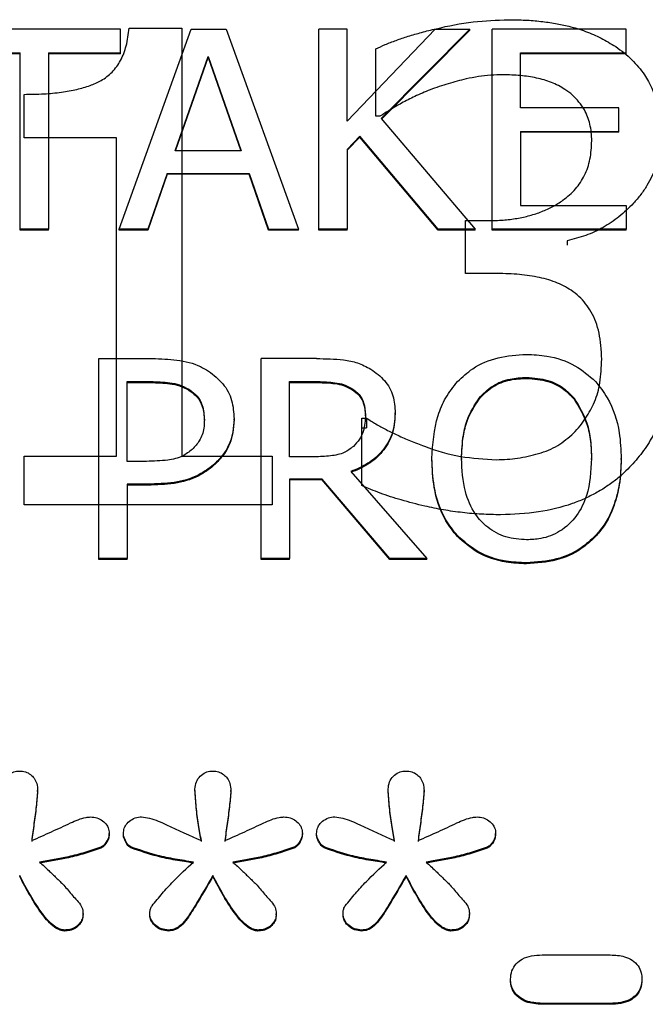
# Model space of a CAD drawing. Header units: inches. Extents: x 0.6 to 16.3, y 0.2 to 11.5.
# Tile 15 of 35: x 4.852 to 5.008, y 7.208 to 7.453. Entities that reach past the tile are written whole.
import ezdxf

# ---------------------------------------------------------------- set-up
doc = ezdxf.new("R2010")
doc.units = ezdxf.units.IN
doc.header["$MEASUREMENT"] = 0

msp = doc.modelspace()

# ---------------------------------------------------------------- linework, layer by layer
at = {"color": 7, "linetype": 'Continuous', "lineweight": 25}
for p, q in [((4.87734, 7.45042), (4.83447, 7.45042)), ((4.877, 7.40063), (4.89498, 7.45042)), ((4.87734, 7.44453), (4.87734, 7.45042)), ((4.87952, 7.45069), (4.89266, 7.45069)), ((4.89266, 7.45069), (4.89266, 7.34413)), ((4.89498, 7.45042), (4.90371, 7.45042)), ((4.90371, 7.45042), (4.92169, 7.40063)), ((4.92674, 7.40063), (4.92674, 7.45042)), ((4.93383, 7.45042), (4.92674, 7.45042)), ((4.93383, 7.42754), (4.93383, 7.45042)), ((4.93383, 7.42754), (4.9557, 7.45042)), ((4.96434, 7.45042), (4.94226, 7.42818)), ((4.96434, 7.45018), (4.94237, 7.42805)), ((4.9557, 7.45042), (4.96434, 7.45042)), ((4.96434, 7.45018), (4.96434, 7.45042)), ((4.96988, 7.40063), (4.96988, 7.45042)), ((5.00324, 7.45042), (4.96988, 7.45042)), ((5.00324, 7.44453), (5.00324, 7.45042)), ((4.83447, 7.44453), (4.85236, 7.44453)), ((4.85236, 7.44429), (4.83447, 7.44429)), ((4.85236, 7.40063), (4.85236, 7.44453)), ((4.85945, 7.44453), (4.87734, 7.44453)), ((4.85945, 7.44453), (4.85945, 7.40063)), ((4.87734, 7.44429), (4.85945, 7.44429)), ((4.87734, 7.44429), (4.87734, 7.44453)), ((4.89096, 7.42019), (4.89917, 7.44364)), ((4.89917, 7.44364), (4.90742, 7.42019)), ((4.89917, 7.44364), (4.89917, 7.4434)), ((4.94091, 7.42874), (4.94091, 7.44551)), ((4.97696, 7.43089), (4.97696, 7.44453)), ((4.97696, 7.44453), (5.00324, 7.44453)), ((5.00324, 7.44429), (4.97696, 7.44429)), ((5.00324, 7.44429), (5.00324, 7.44453)), ((4.89104, 7.42019), (4.89917, 7.4434)), ((4.89917, 7.4434), (4.90734, 7.42019)), ((4.85335, 7.42338), (4.85335, 7.43421)), ((5.00147, 7.43089), (4.97696, 7.43089)), ((5.00147, 7.425), (5.00147, 7.43089)), ((4.94193, 7.42874), (4.94091, 7.42874)), ((4.94226, 7.42818), (4.96564, 7.40063)), ((4.97696, 7.425), (5.00147, 7.425)), ((4.97696, 7.425), (4.97696, 7.40652)), ((5.00147, 7.42476), (4.97696, 7.42476)), ((5.00147, 7.42476), (5.00147, 7.425)), ((4.87634, 7.42338), (4.85335, 7.42338)), ((4.87634, 7.34413), (4.87634, 7.42338)), ((4.93694, 7.42379), (4.93383, 7.42052)), ((4.93694, 7.42355), (4.93383, 7.42028)), ((4.95643, 7.40063), (4.93694, 7.42379)), ((4.93694, 7.42355), (4.93694, 7.42379)), ((4.95643, 7.40039), (4.93694, 7.42355)), ((4.90742, 7.42019), (4.89096, 7.42019)), ((4.93383, 7.42052), (4.93383, 7.40063)), ((4.88901, 7.41455), (4.88417, 7.40063)), ((4.88901, 7.41431), (4.88417, 7.40039)), ((4.88901, 7.41455), (4.90937, 7.41455)), ((4.88901, 7.41455), (4.88901, 7.41431)), ((4.90937, 7.41431), (4.88901, 7.41431)), ((4.90937, 7.41455), (4.91421, 7.40063)), ((4.90937, 7.41431), (4.90937, 7.41455)), ((4.91421, 7.40039), (4.90937, 7.41431)), ((4.97696, 7.40652), (5.00324, 7.40652)), ((5.00324, 7.40652), (5.00324, 7.40063)), ((4.96328, 7.40277), (4.96893, 7.40277)), ((4.96328, 7.38964), (4.96328, 7.40277)), ((4.85945, 7.40063), (4.85236, 7.40063)), ((4.85236, 7.40039), (4.85236, 7.40063)), ((4.85945, 7.40039), (4.85236, 7.40039)), ((4.85945, 7.40039), (4.85945, 7.40063)), ((4.88417, 7.40063), (4.877, 7.40063)), ((4.877, 7.40039), (4.877, 7.40063)), ((4.88417, 7.40039), (4.877, 7.40039)), ((4.88417, 7.40039), (4.88417, 7.40063)), ((4.91421, 7.40063), (4.92169, 7.40063)), ((4.91421, 7.40039), (4.91421, 7.40063)), ((4.92169, 7.40039), (4.91421, 7.40039)), ((4.92169, 7.40039), (4.92169, 7.40063)), ((4.93383, 7.40063), (4.92674, 7.40063)), ((4.92674, 7.40039), (4.92674, 7.40063)), ((4.93383, 7.40039), (4.92674, 7.40039)), ((4.93383, 7.40039), (4.93383, 7.40063)), ((4.96564, 7.40063), (4.95643, 7.40063)), ((4.95643, 7.40039), (4.95643, 7.40063)), ((4.96564, 7.40039), (4.95643, 7.40039)), ((4.96564, 7.40039), (4.96564, 7.40063)), ((5.00324, 7.40063), (4.96988, 7.40063)), ((4.96988, 7.40039), (4.96988, 7.40063)), ((5.00324, 7.40039), (4.96988, 7.40039)), ((5.00324, 7.40039), (5.00324, 7.40063)), ((4.98853, 7.39779), (4.98853, 7.39664)), ((4.97047, 7.38964), (4.96328, 7.38964)), ((4.87194, 7.31865), (4.87194, 7.36844)), ((4.87194, 7.36844), (4.88534, 7.36844)), ((4.91239, 7.31865), (4.91239, 7.36844)), ((4.92614, 7.36844), (4.91239, 7.36844)), ((4.87903, 7.36271), (4.88491, 7.36271)), ((4.87903, 7.34286), (4.87903, 7.36271)), ((4.88491, 7.36271), (4.88491, 7.36247)), ((4.91948, 7.36271), (4.92653, 7.36271)), ((4.91948, 7.34398), (4.91948, 7.36271)), ((4.92653, 7.36271), (4.92653, 7.36247)), ((4.97848, 7.36376), (4.97848, 7.36352)), ((4.87903, 7.36247), (4.88491, 7.36247)), ((4.89441, 7.36081), (4.89441, 7.36057)), ((4.91948, 7.36247), (4.92653, 7.36247)), ((4.935, 7.36101), (4.935, 7.36077)), ((4.96663, 7.35859), (4.96663, 7.35835)), ((4.99028, 7.35859), (4.99028, 7.35835)), ((4.89826, 7.35299), (4.89826, 7.35322)), ((4.90565, 7.35319), (4.90565, 7.35343)), ((4.93742, 7.35361), (4.93865, 7.35361)), ((4.93742, 7.33684), (4.93742, 7.35361)), ((4.93837, 7.35416), (4.93837, 7.3544)), ((4.93865, 7.35361), (4.93865, 7.35122)), ((4.94576, 7.35468), (4.94576, 7.35492)), ((4.93742, 7.35122), (4.93865, 7.35122)), ((4.85335, 7.34413), (4.87634, 7.34413)), ((4.85335, 7.33205), (4.85335, 7.34413)), ((4.89266, 7.34413), (4.91514, 7.34413)), ((4.91514, 7.34413), (4.91514, 7.33205)), ((4.92571, 7.34398), (4.91948, 7.34398)), ((4.95488, 7.3433), (4.95488, 7.34354)), ((4.96227, 7.34354), (4.96227, 7.3433)), ((4.99464, 7.3433), (4.99464, 7.34354)), ((5.00203, 7.3433), (5.00203, 7.34354)), ((4.88387, 7.34286), (4.87903, 7.34286)), ((4.90098, 7.34213), (4.90098, 7.34237)), ((4.92761, 7.33846), (4.91948, 7.33846)), ((4.91948, 7.33846), (4.91948, 7.31865)), ((4.92761, 7.33822), (4.91948, 7.33822)), ((4.94446, 7.31865), (4.92761, 7.33846)), ((4.92761, 7.33822), (4.92761, 7.33846)), ((4.94446, 7.31841), (4.92761, 7.33822)), ((4.9347, 7.34031), (4.95367, 7.31865)), ((4.88504, 7.33721), (4.87903, 7.33721)), ((4.87903, 7.33721), (4.87903, 7.31865)), ((4.88504, 7.33697), (4.87903, 7.33697)), ((4.88504, 7.33697), (4.88504, 7.33721)), ((4.91514, 7.33205), (4.85335, 7.33205)), ((4.96123, 7.32414), (4.96123, 7.32438)), ((4.99564, 7.32414), (4.99564, 7.32438)), ((4.87903, 7.31865), (4.87194, 7.31865)), ((4.87194, 7.31841), (4.87194, 7.31865)), ((4.87903, 7.31841), (4.87903, 7.31865)), ((4.91948, 7.31865), (4.91239, 7.31865)), ((4.91239, 7.31841), (4.91239, 7.31865)), ((4.91948, 7.31841), (4.91948, 7.31865)), ((4.95367, 7.31865), (4.94446, 7.31865)), ((4.94446, 7.31841), (4.94446, 7.31865)), ((4.95367, 7.31841), (4.95367, 7.31865)), ((4.87903, 7.31841), (4.87194, 7.31841)), ((4.91948, 7.31841), (4.91239, 7.31841)), ((4.95367, 7.31841), (4.94446, 7.31841)), ((4.97843, 7.31736), (4.97843, 7.3176)), ((4.85674, 7.26066), (4.85674, 7.2609)), ((4.89591, 7.26101), (4.89591, 7.26125)), ((4.90484, 7.26066), (4.90484, 7.2609)), ((4.94401, 7.26101), (4.94401, 7.26125)), ((4.95294, 7.26066), (4.95294, 7.2609)), ((4.87456, 7.25), (4.87456, 7.25024)), ((4.87809, 7.25), (4.87809, 7.25024)), ((4.92266, 7.25), (4.92266, 7.25024)), ((4.92619, 7.25), (4.92619, 7.25024)), ((4.97076, 7.25), (4.97076, 7.25024)), ((4.87245, 7.24658), (4.87245, 7.24682)), ((4.87996, 7.24664), (4.87996, 7.24688)), ((4.92055, 7.24658), (4.92055, 7.24682)), ((4.92806, 7.24664), (4.92806, 7.24688)), ((4.96865, 7.24658), (4.96865, 7.24682)), ((4.85228, 7.23951), (4.85228, 7.23975)), ((4.90038, 7.23951), (4.90038, 7.23975)), ((4.94847, 7.23951), (4.94847, 7.23975)), ((4.86804, 7.22995), (4.86804, 7.23019)), ((4.88467, 7.22995), (4.88467, 7.23019)), ((4.91614, 7.22995), (4.91614, 7.23019)), ((4.93277, 7.22995), (4.93277, 7.23019)), ((4.96424, 7.22995), (4.96424, 7.23019)), ((4.86345, 7.22595), (4.86345, 7.22619)), ((4.88933, 7.22595), (4.88933, 7.22619)), ((4.91155, 7.22595), (4.91155, 7.22619)), ((4.93743, 7.22595), (4.93743, 7.22619)), ((4.95965, 7.22595), (4.95965, 7.22619)), ((4.98236, 7.21999), (4.9993, 7.21999)), ((4.97448, 7.21373), (4.97448, 7.21397)), ((5.00719, 7.21397), (5.00719, 7.21373)), ((4.9993, 7.20794), (4.98236, 7.20794)), ((4.98236, 7.2077), (4.98236, 7.20794)), ((4.9993, 7.2077), (4.98236, 7.2077)), ((4.9993, 7.2077), (4.9993, 7.20794))]:
    msp.add_line(p, q, dxfattribs=at)
for points, knots in [([(4.94091, 7.44551), (4.94169, 7.44589), (4.94335, 7.44667), (4.94606, 7.4477), (4.94907, 7.44871), (4.9524, 7.44967), (4.95776, 7.45102), (4.96495, 7.45244), (4.97103, 7.45268), (4.97396, 7.4528)], [0, 0, 0, 0, 0.0775, 0.162797, 0.256158, 0.357788, 0.467845, 0.74301, 1, 1, 1, 1]), ([(4.97396, 7.4528), (4.97535, 7.45278), (4.97805, 7.45274), (4.98195, 7.45243), (4.98558, 7.45193), (4.98931, 7.45115), (4.99314, 7.44996), (4.99707, 7.44828), (4.99945, 7.44682), (5.00065, 7.44609)], [0, 0, 0, 0, 0.148614, 0.287827, 0.418165, 0.540265, 0.695458, 0.848005, 1, 1, 1, 1]), ([(4.85335, 7.43421), (4.85499, 7.43423), (4.85811, 7.43427), (4.86252, 7.43468), (4.86638, 7.43535), (4.8697, 7.4363), (4.87275, 7.43763), (4.87546, 7.43968), (4.87757, 7.44269), (4.87899, 7.44644), (4.87934, 7.44921), (4.87952, 7.45069)], [0, 0, 0, 0, 0.1373994, 0.2600815, 0.3688227, 0.4647386, 0.5494532, 0.6481844, 0.7514703, 0.8668997, 1, 1, 1, 1]), ([(5.00065, 7.44609), (5.00136, 7.44558), (5.00277, 7.44457), (5.00467, 7.44286), (5.00637, 7.44103), (5.00886, 7.4377), (5.01144, 7.43211), (5.01177, 7.42695), (5.01194, 7.42424)], [0, 0, 0, 0, 0.099762, 0.197019, 0.292651, 0.387587, 0.679397, 1, 1, 1, 1]), ([(4.97262, 7.43909), (4.97159, 7.43907), (4.96954, 7.43902), (4.96646, 7.43866), (4.96292, 7.43797), (4.9589, 7.4369), (4.95595, 7.43587), (4.95446, 7.43536)], [0, 0, 0, 0, 0.1650423, 0.3299352, 0.4957265, 0.7446229, 1, 1, 1, 1]), ([(4.98802, 7.43545), (4.98748, 7.43577), (4.9864, 7.43641), (4.98465, 7.43719), (4.98283, 7.43783), (4.98027, 7.43846), (4.97686, 7.43898), (4.97407, 7.43905), (4.97262, 7.43909)], [0, 0, 0, 0, 0.11939, 0.23858, 0.358613, 0.480513, 0.73122, 1, 1, 1, 1]), ([(4.95446, 7.43536), (4.95316, 7.43482), (4.95073, 7.43381), (4.94743, 7.4321), (4.94456, 7.4304), (4.94279, 7.42928), (4.94193, 7.42874)], [0, 0, 0, 0, 0.293673, 0.554514, 0.78538, 1, 1, 1, 1]), ([(4.99469, 7.42261), (4.99467, 7.42334), (4.99462, 7.42474), (4.99427, 7.42677), (4.9937, 7.42863), (4.99281, 7.43049), (4.99157, 7.43231), (4.98996, 7.43406), (4.98867, 7.43499), (4.98802, 7.43545)], [0, 0, 0, 0, 0.146589, 0.283666, 0.413047, 0.536883, 0.694017, 0.847089, 1, 1, 1, 1]), ([(5.01194, 7.42424), (5.01191, 7.42332), (5.01186, 7.42151), (5.01142, 7.41885), (5.01072, 7.41629), (5.00973, 7.41383), (5.00846, 7.41146), (5.00691, 7.4092), (5.00465, 7.40654), (5.00159, 7.40369), (4.99759, 7.40099), (4.99323, 7.39894), (4.99011, 7.39817), (4.98853, 7.39779)], [0, 0, 0, 0, 0.074176, 0.146406, 0.217442, 0.288071, 0.359094, 0.431301, 0.505441, 0.633509, 0.756431, 0.87746, 1, 1, 1, 1]), ([(4.96893, 7.40277), (4.97016, 7.4028), (4.97255, 7.40285), (4.97601, 7.40328), (4.97924, 7.40398), (4.98224, 7.40497), (4.98501, 7.40624), (4.98793, 7.40803), (4.99078, 7.41054), (4.99308, 7.41406), (4.99447, 7.41816), (4.99462, 7.42108), (4.99469, 7.42261)], [0, 0, 0, 0, 0.097709, 0.189924, 0.277471, 0.361318, 0.442564, 0.522416, 0.638012, 0.75147, 0.870008, 1, 1, 1, 1]), ([(4.98956, 7.38543), (4.98894, 7.38581), (4.98769, 7.38658), (4.98562, 7.38749), (4.98342, 7.38823), (4.98023, 7.38895), (4.97589, 7.38952), (4.97233, 7.3896), (4.97047, 7.38964)], [0, 0, 0, 0, 0.11189, 0.225638, 0.342563, 0.463877, 0.719437, 1, 1, 1, 1]), ([(4.99716, 7.36827), (4.99713, 7.36942), (4.99707, 7.3716), (4.99658, 7.37472), (4.99578, 7.37752), (4.99465, 7.37999), (4.99322, 7.38211), (4.99155, 7.38396), (4.99022, 7.38494), (4.98956, 7.38543)], [0, 0, 0, 0, 0.177461, 0.339704, 0.488732, 0.62712, 0.754607, 0.877902, 1, 1, 1, 1]), ([(4.88534, 7.36844), (4.88737, 7.36838), (4.89144, 7.36828), (4.89625, 7.36712), (4.89864, 7.36571), (4.8993, 7.36533)], [0, 0, 0, 0, 0.418669, 0.840635, 1, 1, 1, 1]), ([(4.92614, 7.36844), (4.9284, 7.3684), (4.93185, 7.36835), (4.9365, 7.36751), (4.93862, 7.36639), (4.93971, 7.36581)], [0, 0, 0, 0, 0.483407, 0.735045, 1, 1, 1, 1]), ([(4.96128, 7.36275), (4.96248, 7.36386), (4.96535, 7.3665), (4.97135, 7.36904), (4.97606, 7.36933), (4.97843, 7.36949)], [0, 0, 0, 0, 0.2640888, 0.6285756, 1, 1, 1, 1]), ([(4.97843, 7.36949), (4.98013, 7.36941), (4.98431, 7.36921), (4.99055, 7.36716), (4.99401, 7.36416), (4.99564, 7.36275)], [0, 0, 0, 0, 0.265818, 0.65509, 1, 1, 1, 1]), ([(4.99018, 7.34988), (4.99072, 7.35047), (4.9918, 7.35165), (4.99319, 7.35357), (4.99439, 7.35556), (4.9958, 7.35843), (4.99697, 7.3627), (4.99709, 7.36631), (4.99716, 7.36827)], [0, 0, 0, 0, 0.117405, 0.232528, 0.346233, 0.459418, 0.705483, 1, 1, 1, 1]), ([(4.8993, 7.36533), (4.90057, 7.36434), (4.90312, 7.36237), (4.90536, 7.35807), (4.90555, 7.35498), (4.90565, 7.35343)], [0, 0, 0, 0, 0.332227, 0.665173, 1, 1, 1, 1]), ([(4.93971, 7.36581), (4.94091, 7.36493), (4.94333, 7.36316), (4.94549, 7.35921), (4.94567, 7.35635), (4.94576, 7.35492)], [0, 0, 0, 0, 0.332483, 0.66621, 1, 1, 1, 1]), ([(5.0144, 7.36712), (5.01438, 7.36608), (5.01433, 7.36401), (5.01397, 7.36097), (5.01339, 7.35802), (5.01257, 7.35516), (5.01129, 7.35181), (5.00936, 7.34807), (5.00661, 7.34403), (5.00435, 7.34167), (5.00321, 7.34048)], [0, 0, 0, 0, 0.106935, 0.211114, 0.313112, 0.413538, 0.513033, 0.676291, 0.837723, 1, 1, 1, 1]), ([(4.88491, 7.36271), (4.88649, 7.36267), (4.88891, 7.36261), (4.89216, 7.36198), (4.89365, 7.36121), (4.89441, 7.36081)], [0, 0, 0, 0, 0.483566, 0.736159, 1, 1, 1, 1]), ([(4.92653, 7.36271), (4.92794, 7.36267), (4.9301, 7.36262), (4.93299, 7.36204), (4.93432, 7.36136), (4.935, 7.36101)], [0, 0, 0, 0, 0.483708, 0.736482, 1, 1, 1, 1]), ([(4.95488, 7.34354), (4.95512, 7.34718), (4.95546, 7.3524), (4.95822, 7.35881), (4.96024, 7.36142), (4.96128, 7.36275)], [0, 0, 0, 0, 0.529171, 0.760302, 1, 1, 1, 1]), ([(4.96663, 7.35859), (4.96769, 7.35968), (4.96982, 7.36187), (4.97414, 7.36354), (4.9771, 7.36369), (4.97848, 7.36376)], [0, 0, 0, 0, 0.346115, 0.694283, 1, 1, 1, 1]), ([(4.96663, 7.35835), (4.96769, 7.35944), (4.96982, 7.36163), (4.97414, 7.3633), (4.9771, 7.36345), (4.97848, 7.36352)], [0, 0, 0, 0, 0.346115, 0.694283, 1, 1, 1, 1]), ([(4.97848, 7.36376), (4.98027, 7.36362), (4.98357, 7.36338), (4.98768, 7.36134), (4.98948, 7.35944), (4.99028, 7.35859)], [0, 0, 0, 0, 0.397274, 0.731601, 1, 1, 1, 1]), ([(4.97848, 7.36352), (4.98027, 7.36338), (4.98357, 7.36314), (4.98768, 7.36111), (4.98948, 7.3592), (4.99028, 7.35835)], [0, 0, 0, 0, 0.397274, 0.731601, 1, 1, 1, 1]), ([(4.99564, 7.36275), (4.99667, 7.36142), (4.99962, 7.35763), (5.00172, 7.35088), (5.00194, 7.34569), (5.00203, 7.34354)], [0, 0, 0, 0, 0.2390331, 0.6848463, 1, 1, 1, 1]), ([(4.88491, 7.36247), (4.88649, 7.36243), (4.88891, 7.36237), (4.89216, 7.36174), (4.89365, 7.36097), (4.89441, 7.36057)], [0, 0, 0, 0, 0.4835656, 0.7361587, 1, 1, 1, 1]), ([(4.89441, 7.36081), (4.89514, 7.36027), (4.89658, 7.35919), (4.89802, 7.35649), (4.89817, 7.35443), (4.89826, 7.35322)], [0, 0, 0, 0, 0.294213, 0.588988, 1, 1, 1, 1]), ([(4.89441, 7.36057), (4.89514, 7.36003), (4.89658, 7.35895), (4.89802, 7.35625), (4.89817, 7.35419), (4.89826, 7.35299)], [0, 0, 0, 0, 0.294213, 0.588988, 1, 1, 1, 1]), ([(4.92653, 7.36247), (4.92794, 7.36243), (4.9301, 7.36238), (4.93299, 7.3618), (4.93432, 7.36112), (4.935, 7.36077)], [0, 0, 0, 0, 0.4837085, 0.7364818, 1, 1, 1, 1]), ([(4.935, 7.36101), (4.93563, 7.36053), (4.93691, 7.35957), (4.93815, 7.35721), (4.93829, 7.35542), (4.93837, 7.3544)], [0, 0, 0, 0, 0.2980179, 0.5967661, 1, 1, 1, 1]), ([(4.935, 7.36077), (4.93563, 7.36029), (4.93691, 7.35933), (4.93815, 7.35697), (4.93829, 7.35518), (4.93837, 7.35416)], [0, 0, 0, 0, 0.298018, 0.596766, 1, 1, 1, 1]), ([(4.96227, 7.34354), (4.96235, 7.34549), (4.9625, 7.34879), (4.96371, 7.354), (4.96555, 7.35688), (4.96663, 7.35859)], [0, 0, 0, 0, 0.36983, 0.625383, 1, 1, 1, 1]), ([(4.96227, 7.3433), (4.96235, 7.34525), (4.9625, 7.34855), (4.96371, 7.35376), (4.96555, 7.35664), (4.96663, 7.35835)], [0, 0, 0, 0, 0.36983, 0.625383, 1, 1, 1, 1]), ([(4.99028, 7.35859), (4.9915, 7.35658), (4.99351, 7.35327), (4.99449, 7.34802), (4.99459, 7.34505), (4.99464, 7.34354)], [0, 0, 0, 0, 0.434799, 0.714382, 1, 1, 1, 1]), ([(4.99028, 7.35835), (4.9915, 7.35634), (4.99351, 7.35304), (4.99449, 7.34778), (4.99459, 7.34481), (4.99464, 7.3433)], [0, 0, 0, 0, 0.434799, 0.714382, 1, 1, 1, 1]), ([(4.89826, 7.35322), (4.89823, 7.35252), (4.89816, 7.35072), (4.89729, 7.34804), (4.89587, 7.34652), (4.89524, 7.34584)], [0, 0, 0, 0, 0.261236, 0.66725, 1, 1, 1, 1]), ([(4.90565, 7.35343), (4.90559, 7.35235), (4.90541, 7.34945), (4.90388, 7.3455), (4.90179, 7.34324), (4.90098, 7.34237)], [0, 0, 0, 0, 0.266723, 0.716133, 1, 1, 1, 1]), ([(4.90565, 7.35319), (4.90559, 7.35211), (4.90541, 7.34921), (4.90388, 7.34526), (4.90179, 7.34301), (4.90098, 7.34213)], [0, 0, 0, 0, 0.266723, 0.716133, 1, 1, 1, 1]), ([(4.94576, 7.35492), (4.94562, 7.35309), (4.94536, 7.34971), (4.94275, 7.34536), (4.93915, 7.34217), (4.93617, 7.34093), (4.9347, 7.34031)], [0, 0, 0, 0, 0.284906, 0.524908, 0.763987, 1, 1, 1, 1]), ([(4.94576, 7.35468), (4.94562, 7.35285), (4.94536, 7.34948), (4.94275, 7.34513), (4.93915, 7.34193), (4.93617, 7.34069), (4.9347, 7.34007)], [0, 0, 0, 0, 0.2849063, 0.5249079, 0.7639874, 1, 1, 1, 1]), ([(4.93837, 7.3544), (4.93828, 7.35302), (4.93815, 7.35092), (4.93696, 7.34824), (4.93589, 7.34714), (4.93534, 7.34657)], [0, 0, 0, 0, 0.481916, 0.732223, 1, 1, 1, 1]), ([(4.93865, 7.35361), (4.9394, 7.35312), (4.94098, 7.3521), (4.94358, 7.35069), (4.94645, 7.34929), (4.94963, 7.34792), (4.95474, 7.34591), (4.96183, 7.34376), (4.96797, 7.34343), (4.97098, 7.34326)], [0, 0, 0, 0, 0.079737, 0.166239, 0.25979, 0.360612, 0.468884, 0.739975, 1, 1, 1, 1]), ([(4.97098, 7.34326), (4.97186, 7.34328), (4.97362, 7.34333), (4.97624, 7.34363), (4.97887, 7.34411), (4.98227, 7.34496), (4.98636, 7.34657), (4.98891, 7.34878), (4.99018, 7.34988)], [0, 0, 0, 0, 0.125248, 0.250896, 0.377667, 0.506261, 0.755293, 1, 1, 1, 1]), ([(4.89524, 7.34584), (4.89446, 7.34523), (4.8927, 7.34383), (4.88864, 7.34297), (4.88562, 7.3429), (4.88387, 7.34286)], [0, 0, 0, 0, 0.249264, 0.564905, 1, 1, 1, 1]), ([(4.93534, 7.34657), (4.93462, 7.34602), (4.93298, 7.34476), (4.92952, 7.34412), (4.92703, 7.34403), (4.92571, 7.34398)], [0, 0, 0, 0, 0.269382, 0.612222, 1, 1, 1, 1]), ([(4.96123, 7.32438), (4.96022, 7.32566), (4.95735, 7.3293), (4.95523, 7.33602), (4.95499, 7.34124), (4.95488, 7.34354)], [0, 0, 0, 0, 0.233288, 0.66155, 1, 1, 1, 1]), ([(4.96123, 7.32414), (4.96022, 7.32542), (4.95735, 7.32906), (4.95523, 7.33579), (4.95499, 7.341), (4.95488, 7.3433)], [0, 0, 0, 0, 0.233288, 0.66155, 1, 1, 1, 1]), ([(4.97848, 7.32333), (4.97673, 7.32345), (4.97323, 7.3237), (4.96876, 7.32616), (4.96518, 7.33006), (4.96264, 7.33596), (4.96241, 7.34077), (4.96227, 7.34354)], [0, 0, 0, 0, 0.170944, 0.343111, 0.49388, 0.708299, 1, 1, 1, 1]), ([(4.99464, 7.34354), (4.99447, 7.34042), (4.9942, 7.33545), (4.99118, 7.32916), (4.98714, 7.32531), (4.98253, 7.32352), (4.97966, 7.32338), (4.97848, 7.32333)], [0, 0, 0, 0, 0.327834, 0.521288, 0.71629, 0.883753, 1, 1, 1, 1]), ([(5.00203, 7.34354), (5.00195, 7.34143), (5.00179, 7.33759), (5.00022, 7.33142), (4.99803, 7.32706), (4.99598, 7.32476), (4.99564, 7.32438)], [0, 0, 0, 0, 0.309505, 0.560936, 0.927066, 1, 1, 1, 1]), ([(5.00203, 7.3433), (5.00195, 7.34119), (5.00179, 7.33735), (5.00022, 7.33118), (4.99803, 7.32682), (4.99598, 7.32452), (4.99564, 7.32414)], [0, 0, 0, 0, 0.309505, 0.560936, 0.927066, 1, 1, 1, 1]), ([(4.90098, 7.34237), (4.89982, 7.34145), (4.89707, 7.33927), (4.89147, 7.33742), (4.88721, 7.33728), (4.88504, 7.33721)], [0, 0, 0, 0, 0.2629553, 0.6228823, 1, 1, 1, 1]), ([(4.90098, 7.34213), (4.89982, 7.34121), (4.89707, 7.33903), (4.89147, 7.33718), (4.88721, 7.33704), (4.88504, 7.33697)], [0, 0, 0, 0, 0.262955, 0.622882, 1, 1, 1, 1]), ([(5.00321, 7.34048), (5.00246, 7.33979), (5.00094, 7.3384), (4.99842, 7.33657), (4.99574, 7.33493), (4.99286, 7.3335), (4.98819, 7.33165), (4.98122, 7.32991), (4.97517, 7.32968), (4.97201, 7.32956)], [0, 0, 0, 0, 0.092978, 0.185771, 0.279137, 0.373823, 0.470543, 0.723467, 1, 1, 1, 1]), ([(4.97201, 7.32956), (4.97042, 7.32959), (4.96725, 7.32964), (4.9625, 7.33006), (4.95778, 7.33073), (4.95268, 7.33177), (4.9474, 7.33314), (4.94213, 7.33481), (4.93893, 7.33619), (4.93742, 7.33684)], [0, 0, 0, 0, 0.133332, 0.26639, 0.399665, 0.533645, 0.70455, 0.859729, 1, 1, 1, 1]), ([(4.97843, 7.3176), (4.97674, 7.31767), (4.97255, 7.31786), (4.96629, 7.3199), (4.96285, 7.32294), (4.96123, 7.32438)], [0, 0, 0, 0, 0.265205, 0.65497, 1, 1, 1, 1]), ([(4.97843, 7.31736), (4.97674, 7.31743), (4.97255, 7.31763), (4.96629, 7.31966), (4.96285, 7.32271), (4.96123, 7.32414)], [0, 0, 0, 0, 0.265205, 0.65497, 1, 1, 1, 1]), ([(4.99564, 7.32438), (4.99447, 7.32329), (4.99171, 7.32072), (4.98574, 7.31809), (4.98097, 7.31777), (4.97843, 7.3176)], [0, 0, 0, 0, 0.2570774, 0.6058024, 1, 1, 1, 1]), ([(4.99564, 7.32414), (4.99447, 7.32305), (4.99171, 7.32048), (4.98574, 7.31785), (4.98097, 7.31753), (4.97843, 7.31736)], [0, 0, 0, 0, 0.257077, 0.605802, 1, 1, 1, 1]), ([(4.84781, 7.26125), (4.84787, 7.26187), (4.848, 7.26305), (4.84902, 7.26451), (4.85033, 7.26547), (4.85151, 7.26575), (4.85213, 7.26576), (4.85228, 7.26577)], [0, 0, 0, 0, 0.271807, 0.514058, 0.744023, 0.940774, 1, 1, 1, 1]), ([(4.85228, 7.26577), (4.85276, 7.26573), (4.85372, 7.26566), (4.85497, 7.26497), (4.85595, 7.26397), (4.85664, 7.26258), (4.85671, 7.2615), (4.85674, 7.2609)], [0, 0, 0, 0, 0.186727, 0.374343, 0.549017, 0.751938, 1, 1, 1, 1]), ([(4.89591, 7.26125), (4.89597, 7.26187), (4.89609, 7.26305), (4.89712, 7.26451), (4.89843, 7.26547), (4.89961, 7.26575), (4.90023, 7.26576), (4.90038, 7.26577)], [0, 0, 0, 0, 0.271807, 0.514058, 0.744023, 0.940774, 1, 1, 1, 1]), ([(4.90038, 7.26577), (4.90086, 7.26573), (4.90182, 7.26566), (4.90307, 7.26497), (4.90405, 7.26397), (4.90474, 7.26258), (4.90481, 7.2615), (4.90484, 7.2609)], [0, 0, 0, 0, 0.1867267, 0.3743427, 0.549017, 0.7519377, 1, 1, 1, 1]), ([(4.94401, 7.26125), (4.94407, 7.26187), (4.94419, 7.26305), (4.94522, 7.26451), (4.94653, 7.26547), (4.94771, 7.26575), (4.94833, 7.26576), (4.94847, 7.26577)], [0, 0, 0, 0, 0.271807, 0.514058, 0.744023, 0.940774, 1, 1, 1, 1]), ([(4.94847, 7.26577), (4.94896, 7.26573), (4.94992, 7.26566), (4.95117, 7.26497), (4.95215, 7.26397), (4.95283, 7.26258), (4.9529, 7.2615), (4.95294, 7.2609)], [0, 0, 0, 0, 0.186727, 0.374343, 0.549017, 0.751938, 1, 1, 1, 1]), ([(4.85674, 7.2609), (4.85664, 7.25961), (4.85642, 7.25688), (4.85583, 7.25274), (4.85545, 7.24987), (4.85526, 7.24844)], [0, 0, 0, 0, 0.30923, 0.654607, 1, 1, 1, 1]), ([(4.85674, 7.26066), (4.85664, 7.25937), (4.85642, 7.25664), (4.85583, 7.2525), (4.85545, 7.24964), (4.85526, 7.2482)], [0, 0, 0, 0, 0.30923, 0.654607, 1, 1, 1, 1]), ([(4.89752, 7.24844), (4.89726, 7.24979), (4.89672, 7.25258), (4.8962, 7.25686), (4.896, 7.25978), (4.89591, 7.26125)], [0, 0, 0, 0, 0.318539, 0.658914, 1, 1, 1, 1]), ([(4.89752, 7.2482), (4.89726, 7.24955), (4.89672, 7.25234), (4.8962, 7.25662), (4.896, 7.25954), (4.89591, 7.26101)], [0, 0, 0, 0, 0.318539, 0.658914, 1, 1, 1, 1]), ([(4.90484, 7.2609), (4.90474, 7.25961), (4.90452, 7.25688), (4.90392, 7.25274), (4.90354, 7.24987), (4.90335, 7.24844)], [0, 0, 0, 0, 0.30923, 0.654607, 1, 1, 1, 1]), ([(4.90484, 7.26066), (4.90474, 7.25937), (4.90452, 7.25664), (4.90392, 7.2525), (4.90354, 7.24964), (4.90335, 7.2482)], [0, 0, 0, 0, 0.30923, 0.654607, 1, 1, 1, 1]), ([(4.94562, 7.24844), (4.94536, 7.24979), (4.94482, 7.25258), (4.9443, 7.25686), (4.9441, 7.25978), (4.94401, 7.26125)], [0, 0, 0, 0, 0.318539, 0.658914, 1, 1, 1, 1]), ([(4.94562, 7.2482), (4.94536, 7.24955), (4.94482, 7.25234), (4.9443, 7.25662), (4.9441, 7.25954), (4.94401, 7.26101)], [0, 0, 0, 0, 0.318539, 0.658914, 1, 1, 1, 1]), ([(4.95294, 7.2609), (4.95284, 7.25961), (4.95262, 7.25688), (4.95202, 7.25274), (4.95164, 7.24987), (4.95145, 7.24844)], [0, 0, 0, 0, 0.30923, 0.654607, 1, 1, 1, 1]), ([(4.95294, 7.26066), (4.95284, 7.25937), (4.95262, 7.25664), (4.95202, 7.2525), (4.95164, 7.24964), (4.95145, 7.2482)], [0, 0, 0, 0, 0.30923, 0.654607, 1, 1, 1, 1]), ([(4.85526, 7.24844), (4.85692, 7.24918), (4.86016, 7.25062), (4.86456, 7.25268), (4.8678, 7.25416), (4.86957, 7.25432), (4.86996, 7.25435)], [0, 0, 0, 0, 0.342904, 0.668758, 0.926008, 1, 1, 1, 1]), ([(4.86996, 7.25435), (4.87049, 7.25431), (4.87155, 7.25422), (4.87294, 7.25346), (4.87402, 7.25238), (4.87451, 7.25121), (4.87455, 7.25048), (4.87456, 7.25024)], [0, 0, 0, 0, 0.223546, 0.447736, 0.666173, 0.889996, 1, 1, 1, 1]), ([(4.87809, 7.25024), (4.87813, 7.25068), (4.87821, 7.25158), (4.879, 7.25283), (4.88021, 7.25382), (4.88154, 7.2543), (4.88236, 7.25434), (4.88263, 7.25435)], [0, 0, 0, 0, 0.20353, 0.407885, 0.647226, 0.885316, 1, 1, 1, 1]), ([(4.88263, 7.25435), (4.88329, 7.25426), (4.88547, 7.25398), (4.89036, 7.25165), (4.89463, 7.24974), (4.89752, 7.24844)], [0, 0, 0, 0, 0.1240934, 0.404933, 1, 1, 1, 1]), ([(4.90335, 7.24844), (4.90502, 7.24918), (4.90826, 7.25062), (4.91266, 7.25268), (4.9159, 7.25416), (4.91767, 7.25432), (4.91806, 7.25435)], [0, 0, 0, 0, 0.342904, 0.668758, 0.926008, 1, 1, 1, 1]), ([(4.91806, 7.25435), (4.91859, 7.25431), (4.91965, 7.25422), (4.92104, 7.25346), (4.92212, 7.25238), (4.92261, 7.25121), (4.92264, 7.25048), (4.92266, 7.25024)], [0, 0, 0, 0, 0.223546, 0.447736, 0.666173, 0.889996, 1, 1, 1, 1]), ([(4.92619, 7.25024), (4.92623, 7.25068), (4.92631, 7.25158), (4.9271, 7.25283), (4.92831, 7.25382), (4.92963, 7.2543), (4.93046, 7.25434), (4.93072, 7.25435)], [0, 0, 0, 0, 0.20353, 0.407885, 0.647226, 0.885316, 1, 1, 1, 1]), ([(4.93072, 7.25435), (4.93139, 7.25426), (4.93357, 7.25398), (4.93846, 7.25165), (4.94273, 7.24974), (4.94562, 7.24844)], [0, 0, 0, 0, 0.124093, 0.404933, 1, 1, 1, 1]), ([(4.95145, 7.24844), (4.95312, 7.24918), (4.95636, 7.25062), (4.96076, 7.25268), (4.96399, 7.25416), (4.96577, 7.25432), (4.96616, 7.25435)], [0, 0, 0, 0, 0.342904, 0.668758, 0.926008, 1, 1, 1, 1]), ([(4.96616, 7.25435), (4.96669, 7.25431), (4.96775, 7.25422), (4.96914, 7.25346), (4.97022, 7.25238), (4.97071, 7.25121), (4.97074, 7.25048), (4.97076, 7.25024)], [0, 0, 0, 0, 0.223546, 0.447736, 0.666173, 0.889996, 1, 1, 1, 1]), ([(4.87456, 7.25024), (4.87451, 7.24987), (4.8744, 7.24893), (4.87371, 7.24786), (4.873, 7.24709), (4.87259, 7.24689), (4.87245, 7.24682)], [0, 0, 0, 0, 0.269353, 0.685116, 0.88843, 1, 1, 1, 1]), ([(4.87456, 7.25), (4.87451, 7.24963), (4.8744, 7.24869), (4.87371, 7.24762), (4.873, 7.24685), (4.87259, 7.24665), (4.87245, 7.24658)], [0, 0, 0, 0, 0.269353, 0.685116, 0.88843, 1, 1, 1, 1]), ([(4.87996, 7.24688), (4.87978, 7.24699), (4.87918, 7.2474), (4.87855, 7.24852), (4.87811, 7.24956), (4.8781, 7.25017), (4.87809, 7.25024)], [0, 0, 0, 0, 0.151625, 0.530973, 0.949184, 1, 1, 1, 1]), ([(4.87996, 7.24664), (4.87978, 7.24675), (4.87918, 7.24716), (4.87855, 7.24828), (4.87811, 7.24932), (4.8781, 7.24993), (4.87809, 7.25)], [0, 0, 0, 0, 0.151625, 0.530973, 0.949184, 1, 1, 1, 1]), ([(4.92266, 7.25024), (4.92261, 7.24987), (4.9225, 7.24893), (4.92181, 7.24786), (4.9211, 7.24709), (4.92069, 7.24689), (4.92055, 7.24682)], [0, 0, 0, 0, 0.2693535, 0.6851157, 0.8884304, 1, 1, 1, 1]), ([(4.92266, 7.25), (4.92261, 7.24963), (4.9225, 7.24869), (4.92181, 7.24762), (4.9211, 7.24685), (4.92069, 7.24665), (4.92055, 7.24658)], [0, 0, 0, 0, 0.269353, 0.685116, 0.88843, 1, 1, 1, 1]), ([(4.92806, 7.24688), (4.92788, 7.24699), (4.92728, 7.2474), (4.92665, 7.24852), (4.92621, 7.24956), (4.9262, 7.25017), (4.92619, 7.25024)], [0, 0, 0, 0, 0.1516253, 0.5309733, 0.9491843, 1, 1, 1, 1]), ([(4.92806, 7.24664), (4.92788, 7.24675), (4.92728, 7.24716), (4.92665, 7.24828), (4.92621, 7.24932), (4.9262, 7.24993), (4.92619, 7.25)], [0, 0, 0, 0, 0.151625, 0.530973, 0.949184, 1, 1, 1, 1]), ([(4.97076, 7.25024), (4.97071, 7.24987), (4.9706, 7.24893), (4.96991, 7.24786), (4.9692, 7.24709), (4.96879, 7.24689), (4.96865, 7.24682)], [0, 0, 0, 0, 0.269353, 0.685116, 0.88843, 1, 1, 1, 1]), ([(4.97076, 7.25), (4.97071, 7.24963), (4.9706, 7.24869), (4.96991, 7.24762), (4.9692, 7.24685), (4.96879, 7.24665), (4.96865, 7.24658)], [0, 0, 0, 0, 0.269353, 0.685116, 0.88843, 1, 1, 1, 1]), ([(4.87245, 7.24682), (4.87113, 7.24636), (4.8685, 7.24545), (4.86344, 7.24413), (4.85965, 7.24351), (4.85724, 7.24311)], [0, 0, 0, 0, 0.267179, 0.5343283, 1, 1, 1, 1]), ([(4.87245, 7.24658), (4.87113, 7.24613), (4.8685, 7.24521), (4.86344, 7.24389), (4.85965, 7.24327), (4.85724, 7.24287)], [0, 0, 0, 0, 0.267179, 0.534328, 1, 1, 1, 1]), ([(4.89553, 7.24311), (4.89403, 7.24334), (4.89101, 7.2438), (4.88575, 7.24486), (4.88213, 7.24612), (4.87996, 7.24688)], [0, 0, 0, 0, 0.28412, 0.568312, 1, 1, 1, 1]), ([(4.89553, 7.24287), (4.89403, 7.2431), (4.89101, 7.24356), (4.88575, 7.24462), (4.88213, 7.24588), (4.87996, 7.24664)], [0, 0, 0, 0, 0.2841201, 0.5683117, 1, 1, 1, 1]), ([(4.92055, 7.24682), (4.91923, 7.24636), (4.9166, 7.24545), (4.91154, 7.24413), (4.90775, 7.24351), (4.90534, 7.24311)], [0, 0, 0, 0, 0.267179, 0.534328, 1, 1, 1, 1]), ([(4.92055, 7.24658), (4.91923, 7.24613), (4.9166, 7.24521), (4.91154, 7.24389), (4.90775, 7.24327), (4.90534, 7.24287)], [0, 0, 0, 0, 0.267179, 0.5343283, 1, 1, 1, 1]), ([(4.94363, 7.24311), (4.94213, 7.24334), (4.93911, 7.2438), (4.93384, 7.24486), (4.93023, 7.24612), (4.92806, 7.24688)], [0, 0, 0, 0, 0.28412, 0.568312, 1, 1, 1, 1]), ([(4.94363, 7.24287), (4.94213, 7.2431), (4.93911, 7.24356), (4.93384, 7.24462), (4.93023, 7.24588), (4.92806, 7.24664)], [0, 0, 0, 0, 0.2841201, 0.5683117, 1, 1, 1, 1]), ([(4.96865, 7.24682), (4.96733, 7.24636), (4.9647, 7.24545), (4.95964, 7.24413), (4.95585, 7.24351), (4.95344, 7.24311)], [0, 0, 0, 0, 0.267179, 0.534328, 1, 1, 1, 1]), ([(4.96865, 7.24658), (4.96733, 7.24613), (4.9647, 7.24521), (4.95964, 7.24389), (4.95585, 7.24327), (4.95344, 7.24287)], [0, 0, 0, 0, 0.267179, 0.534328, 1, 1, 1, 1]), ([(4.85724, 7.24311), (4.858, 7.24242), (4.8594, 7.24113), (4.86138, 7.2392), (4.86263, 7.23798), (4.86326, 7.23738)], [0, 0, 0, 0, 0.369998, 0.684996, 1, 1, 1, 1]), ([(4.88523, 7.23222), (4.88607, 7.23325), (4.88776, 7.23532), (4.89111, 7.23903), (4.89382, 7.24153), (4.89553, 7.24311)], [0, 0, 0, 0, 0.267688, 0.53539, 1, 1, 1, 1]), ([(4.90534, 7.24311), (4.9061, 7.24242), (4.9075, 7.24113), (4.90948, 7.2392), (4.91073, 7.23798), (4.91136, 7.23738)], [0, 0, 0, 0, 0.369998, 0.684996, 1, 1, 1, 1]), ([(4.93333, 7.23222), (4.93417, 7.23325), (4.93586, 7.23532), (4.9392, 7.23903), (4.94191, 7.24153), (4.94363, 7.24311)], [0, 0, 0, 0, 0.267688, 0.53539, 1, 1, 1, 1]), ([(4.95344, 7.24311), (4.9542, 7.24242), (4.9556, 7.24113), (4.95758, 7.2392), (4.95883, 7.23798), (4.95946, 7.23738)], [0, 0, 0, 0, 0.369998, 0.684996, 1, 1, 1, 1]), ([(4.86345, 7.22619), (4.86308, 7.22624), (4.86218, 7.22634), (4.86011, 7.22762), (4.85639, 7.23198), (4.854, 7.23649), (4.85228, 7.23975)], [0, 0, 0, 0, 0.057926, 0.144185, 0.382989, 1, 1, 1, 1]), ([(4.86345, 7.22595), (4.86308, 7.226), (4.86218, 7.22611), (4.86011, 7.22738), (4.85639, 7.23174), (4.854, 7.23626), (4.85228, 7.23951)], [0, 0, 0, 0, 0.057926, 0.144185, 0.382989, 1, 1, 1, 1]), ([(4.90038, 7.23975), (4.89893, 7.23729), (4.89676, 7.2336), (4.89412, 7.22927), (4.89232, 7.22726), (4.8908, 7.22633), (4.88982, 7.22624), (4.88933, 7.22619)], [0, 0, 0, 0, 0.478328, 0.718723, 0.846443, 0.921838, 1, 1, 1, 1]), ([(4.90038, 7.23951), (4.89893, 7.23705), (4.89676, 7.23336), (4.89412, 7.22903), (4.89232, 7.22702), (4.8908, 7.2261), (4.88982, 7.226), (4.88933, 7.22595)], [0, 0, 0, 0, 0.478328, 0.718723, 0.846443, 0.921838, 1, 1, 1, 1]), ([(4.91155, 7.22619), (4.91118, 7.22624), (4.91027, 7.22634), (4.90821, 7.22762), (4.90449, 7.23198), (4.9021, 7.23649), (4.90038, 7.23975)], [0, 0, 0, 0, 0.057926, 0.144185, 0.382989, 1, 1, 1, 1]), ([(4.91155, 7.22595), (4.91118, 7.226), (4.91027, 7.22611), (4.90821, 7.22738), (4.90449, 7.23174), (4.9021, 7.23626), (4.90038, 7.23951)], [0, 0, 0, 0, 0.057926, 0.144185, 0.382989, 1, 1, 1, 1]), ([(4.94847, 7.23975), (4.94703, 7.23729), (4.94486, 7.2336), (4.94222, 7.22927), (4.94042, 7.22726), (4.9389, 7.22633), (4.93792, 7.22624), (4.93743, 7.22619)], [0, 0, 0, 0, 0.478328, 0.718723, 0.846443, 0.921838, 1, 1, 1, 1]), ([(4.94847, 7.23951), (4.94703, 7.23705), (4.94486, 7.23336), (4.94222, 7.22903), (4.94042, 7.22702), (4.9389, 7.2261), (4.93792, 7.226), (4.93743, 7.22595)], [0, 0, 0, 0, 0.478328, 0.718723, 0.846443, 0.921838, 1, 1, 1, 1]), ([(4.95965, 7.22619), (4.95928, 7.22624), (4.95837, 7.22634), (4.95631, 7.22762), (4.95258, 7.23198), (4.9502, 7.23649), (4.94847, 7.23975)], [0, 0, 0, 0, 0.057926, 0.144185, 0.382989, 1, 1, 1, 1]), ([(4.95965, 7.22595), (4.95928, 7.226), (4.95837, 7.22611), (4.95631, 7.22738), (4.95258, 7.23174), (4.9502, 7.23626), (4.94847, 7.23951)], [0, 0, 0, 0, 0.0579261, 0.1441851, 0.3829893, 1, 1, 1, 1]), ([(4.86326, 7.23738), (4.86398, 7.23651), (4.86505, 7.23522), (4.86658, 7.23353), (4.86767, 7.23226), (4.86802, 7.23102), (4.86804, 7.23037), (4.86804, 7.23019)], [0, 0, 0, 0, 0.379166, 0.56834, 0.771897, 0.93912, 1, 1, 1, 1]), ([(4.91136, 7.23738), (4.91207, 7.23651), (4.91314, 7.23522), (4.91468, 7.23353), (4.91577, 7.23226), (4.91612, 7.23102), (4.91614, 7.23037), (4.91614, 7.23019)], [0, 0, 0, 0, 0.379166, 0.56834, 0.771897, 0.93912, 1, 1, 1, 1]), ([(4.95946, 7.23738), (4.96017, 7.23651), (4.96124, 7.23522), (4.96278, 7.23353), (4.96387, 7.23226), (4.96422, 7.23102), (4.96423, 7.23037), (4.96424, 7.23019)], [0, 0, 0, 0, 0.379166, 0.56834, 0.771897, 0.93912, 1, 1, 1, 1]), ([(4.88467, 7.23019), (4.88468, 7.23047), (4.88471, 7.23104), (4.8849, 7.23174), (4.88515, 7.2321), (4.88523, 7.23222)], [0, 0, 0, 0, 0.39888, 0.799877, 1, 1, 1, 1]), ([(4.93277, 7.23019), (4.93278, 7.23047), (4.93281, 7.23104), (4.933, 7.23174), (4.93325, 7.2321), (4.93333, 7.23222)], [0, 0, 0, 0, 0.3988802, 0.7998773, 1, 1, 1, 1]), ([(4.86804, 7.23019), (4.868, 7.22976), (4.86792, 7.22889), (4.8672, 7.22774), (4.86615, 7.22681), (4.86483, 7.22627), (4.86389, 7.22622), (4.86345, 7.22619)], [0, 0, 0, 0, 0.198437, 0.397311, 0.595096, 0.812023, 1, 1, 1, 1]), ([(4.86804, 7.22995), (4.868, 7.22952), (4.86792, 7.22865), (4.8672, 7.2275), (4.86615, 7.22657), (4.86483, 7.22603), (4.86389, 7.22598), (4.86345, 7.22595)], [0, 0, 0, 0, 0.198437, 0.397311, 0.595096, 0.812023, 1, 1, 1, 1]), ([(4.88933, 7.22619), (4.88872, 7.22624), (4.88757, 7.22634), (4.88608, 7.22728), (4.8851, 7.22844), (4.8847, 7.2295), (4.88468, 7.23004), (4.88467, 7.23019)], [0, 0, 0, 0, 0.258673, 0.491938, 0.752323, 0.929194, 1, 1, 1, 1]), ([(4.88933, 7.22595), (4.88872, 7.22601), (4.88757, 7.2261), (4.88608, 7.22705), (4.8851, 7.2282), (4.8847, 7.22926), (4.88468, 7.2298), (4.88467, 7.22995)], [0, 0, 0, 0, 0.258673, 0.491938, 0.752323, 0.929194, 1, 1, 1, 1]), ([(4.91614, 7.23019), (4.9161, 7.22976), (4.91602, 7.22889), (4.9153, 7.22774), (4.91425, 7.22681), (4.91293, 7.22627), (4.91199, 7.22622), (4.91155, 7.22619)], [0, 0, 0, 0, 0.198437, 0.397311, 0.595096, 0.812023, 1, 1, 1, 1]), ([(4.91614, 7.22995), (4.9161, 7.22952), (4.91602, 7.22865), (4.9153, 7.2275), (4.91425, 7.22657), (4.91293, 7.22603), (4.91199, 7.22598), (4.91155, 7.22595)], [0, 0, 0, 0, 0.198437, 0.397311, 0.595096, 0.812023, 1, 1, 1, 1]), ([(4.93743, 7.22619), (4.93682, 7.22624), (4.93567, 7.22634), (4.93418, 7.22728), (4.9332, 7.22844), (4.9328, 7.2295), (4.93278, 7.23004), (4.93277, 7.23019)], [0, 0, 0, 0, 0.258673, 0.491938, 0.752323, 0.929194, 1, 1, 1, 1]), ([(4.93743, 7.22595), (4.93682, 7.22601), (4.93567, 7.2261), (4.93418, 7.22705), (4.9332, 7.2282), (4.9328, 7.22926), (4.93278, 7.2298), (4.93277, 7.22995)], [0, 0, 0, 0, 0.258673, 0.491938, 0.752323, 0.929194, 1, 1, 1, 1]), ([(4.96424, 7.23019), (4.9642, 7.22976), (4.96412, 7.22889), (4.9634, 7.22774), (4.96235, 7.22681), (4.96103, 7.22627), (4.96009, 7.22622), (4.95965, 7.22619)], [0, 0, 0, 0, 0.198437, 0.397311, 0.595096, 0.812023, 1, 1, 1, 1]), ([(4.96424, 7.22995), (4.9642, 7.22952), (4.96412, 7.22865), (4.9634, 7.2275), (4.96235, 7.22657), (4.96103, 7.22603), (4.96009, 7.22598), (4.95965, 7.22595)], [0, 0, 0, 0, 0.198437, 0.397311, 0.595096, 0.812023, 1, 1, 1, 1]), ([(4.97448, 7.21397), (4.97454, 7.21466), (4.97465, 7.21604), (4.97576, 7.21781), (4.97746, 7.21915), (4.97974, 7.21989), (4.98146, 7.21996), (4.98236, 7.21999)], [0, 0, 0, 0, 0.191645, 0.384687, 0.553722, 0.764164, 1, 1, 1, 1]), ([(4.9993, 7.21999), (5.00052, 7.21993), (5.00244, 7.21984), (5.00484, 7.21877), (5.00628, 7.21734), (5.00708, 7.21565), (5.00715, 7.2145), (5.00719, 7.21397)], [0, 0, 0, 0, 0.313855, 0.4961228, 0.6793679, 0.8513936, 1, 1, 1, 1]), ([(4.98236, 7.20794), (4.98096, 7.20802), (4.97885, 7.20815), (4.97643, 7.20953), (4.9751, 7.21106), (4.97454, 7.21264), (4.97449, 7.21362), (4.97448, 7.21397)], [0, 0, 0, 0, 0.360741, 0.54303, 0.725571, 0.90275, 1, 1, 1, 1]), ([(4.98236, 7.2077), (4.98096, 7.20778), (4.97885, 7.20791), (4.97643, 7.20929), (4.9751, 7.21082), (4.97454, 7.2124), (4.97449, 7.21338), (4.97448, 7.21373)], [0, 0, 0, 0, 0.360741, 0.54303, 0.725571, 0.90275, 1, 1, 1, 1]), ([(5.00719, 7.21397), (5.00713, 7.21327), (5.00701, 7.21187), (5.0059, 7.21008), (5.00417, 7.20874), (5.00189, 7.20804), (5.00019, 7.20797), (4.9993, 7.20794)], [0, 0, 0, 0, 0.193593, 0.388649, 0.558438, 0.768997, 1, 1, 1, 1]), ([(5.00719, 7.21373), (5.00713, 7.21303), (5.00701, 7.21163), (5.0059, 7.20984), (5.00417, 7.2085), (5.00189, 7.2078), (5.00019, 7.20774), (4.9993, 7.2077)], [0, 0, 0, 0, 0.193593, 0.388649, 0.558438, 0.768997, 1, 1, 1, 1])]:
    msp.add_open_spline(points, degree=3, knots=knots, dxfattribs=at)

doc.saveas('drawing.dxf')
